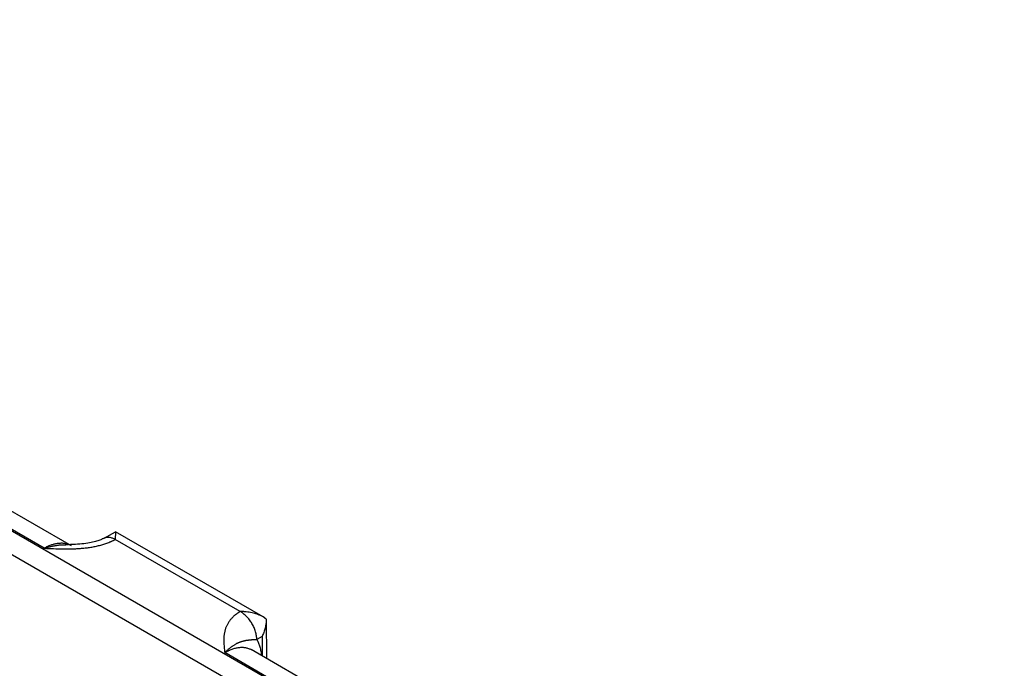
# Model space of a CAD drawing. Header units: inches. Extents: x 0 to 34, y 0 to 22.
# Tile 91 of 116: x 25.6 to 26.9, y 18.6 to 19.5. Entities that reach past the tile are written whole.
import ezdxf

# ---------------------------------------------------------------- set-up
doc = ezdxf.new("R2010")
doc.units = ezdxf.units.IN
doc.header["$LTSCALE"] = 1.87
doc.header["$MEASUREMENT"] = 0
doc.layers.get('0').update_dxf_attribs({"linetype": 'CONTINUOUS'})

msp = doc.modelspace()

# ---------------------------------------------------------------- linework, layer by layer
at = {"color": 7, "linetype": 'CONTINUOUS'}
for p, q in [((29.6694, 16.4585), (24.4381, 19.4789)), ((29.6559, 16.4354), (24.4246, 19.4559)), ((25.6314, 18.7917), (25.2088, 19.0357)), ((25.6672, 18.7947), (25.2431, 19.0396)), ((25.7095, 18.805), (25.7243, 18.8132)), ((25.7243, 18.8132), (25.7241, 18.8033)), ((25.9162, 18.7025), (25.7243, 18.8132)), ((25.8864, 18.7095), (25.7241, 18.8032)), ((25.9204, 18.6996), (25.9162, 18.7024)), ((25.9204, 18.6996), (25.9207, 18.6483)), ((25.9149, 18.677), (25.9081, 18.673)), ((25.9149, 18.677), (25.915, 18.6516)), ((26.3248, 18.415), (25.9007, 18.6599)), ((26.289, 18.412), (25.8664, 18.656))]:
    msp.add_line(p, q, dxfattribs=at)
msp.add_lwpolyline([(25.7095, 18.805), (25.7089, 18.8046), (25.708, 18.8042), (25.7071, 18.8038), (25.7062, 18.8033), (25.7051, 18.8029), (25.7039, 18.8024), (25.7026, 18.8019), (25.7012, 18.8015), (25.6997, 18.801), (25.6981, 18.8005), (25.6964, 18.8001), (25.6945, 18.7996), (25.6925, 18.7992), (25.6904, 18.7988), (25.6882, 18.7984), (25.6858, 18.798), (25.6833, 18.7977), (25.6807, 18.7974), (25.678, 18.7971), (25.6751, 18.7969), (25.6722, 18.7967), (25.6692, 18.7966), (25.666, 18.7965), (25.6628, 18.7964), (25.6599, 18.7964)], dxfattribs=at)
msp.add_arc((25.6548, 18.7733), 0.0247, 60.0201, 69.5547, dxfattribs=at)
for points, knots in [([(25.6314, 18.7917), (25.6355, 18.7915), (25.6436, 18.7912), (25.6558, 18.7908), (25.665, 18.7909), (25.6711, 18.7911), (25.6742, 18.7913), (25.6772, 18.7915), (25.6802, 18.7917), (25.6832, 18.792), (25.6872, 18.7924), (25.6922, 18.7931), (25.698, 18.7941), (25.7037, 18.7954), (25.7092, 18.797), (25.7136, 18.7985), (25.7166, 18.7997), (25.7182, 18.8004), (25.7195, 18.8009), (25.7206, 18.8015), (25.7218, 18.802), (25.7229, 18.8026), (25.7237, 18.803), (25.7241, 18.8032)], [0, 0, 0, 0, 0.129267, 0.258658, 0.388097, 0.420423, 0.452714, 0.484956, 0.517131, 0.549221, 0.581203, 0.644743, 0.707528, 0.769295, 0.829747, 0.888565, 0.917263, 0.931415, 0.94543, 0.959303, 0.973028, 0.986594, 1, 1, 1, 1]), ([(25.7095, 18.805), (25.7097, 18.8051), (25.7102, 18.8053), (25.711, 18.8057), (25.7118, 18.8059), (25.7126, 18.8061), (25.7135, 18.8062), (25.7147, 18.8063), (25.7162, 18.8062), (25.7181, 18.8058), (25.7201, 18.8052), (25.7221, 18.8044), (25.7234, 18.8037), (25.7241, 18.8033)], [0, 0, 0, 0, 0.053721, 0.107707, 0.162214, 0.217488, 0.273758, 0.331231, 0.450426, 0.576323, 0.709682, 0.85089, 1, 1, 1, 1]), ([(25.6635, 18.7964), (25.6629, 18.7967), (25.6618, 18.797), (25.66, 18.7975), (25.6582, 18.7978), (25.6563, 18.7981), (25.6544, 18.7982), (25.6517, 18.7981), (25.6483, 18.7978), (25.6442, 18.797), (25.6399, 18.7957), (25.6356, 18.7939), (25.6328, 18.7925), (25.6314, 18.7917)], [0, 0, 0, 0, 0.053874, 0.108377, 0.163667, 0.21989, 0.277178, 0.335645, 0.456466, 0.583031, 0.715729, 0.854728, 1, 1, 1, 1]), ([(25.6314, 18.7917), (25.6326, 18.7921), (25.6344, 18.7926), (25.6368, 18.7933), (25.6386, 18.7938), (25.6404, 18.7942), (25.6422, 18.7946), (25.644, 18.7949), (25.6458, 18.7952), (25.6476, 18.7955), (25.6494, 18.7958), (25.6511, 18.796), (25.6535, 18.7962), (25.6564, 18.7964), (25.6587, 18.7964), (25.6599, 18.7964)], [0, 0, 0, 0, 0.130322, 0.1949, 0.25907, 0.322829, 0.386199, 0.449192, 0.511811, 0.574047, 0.635896, 0.697387, 0.758552, 0.879912, 1, 1, 1, 1]), ([(25.8864, 18.7095), (25.8861, 18.7093), (25.8854, 18.7088), (25.8844, 18.7082), (25.8834, 18.7075), (25.8821, 18.7066), (25.8806, 18.7054), (25.8788, 18.704), (25.8772, 18.7025), (25.8757, 18.7009), (25.8743, 18.6994), (25.873, 18.6978), (25.8719, 18.6961), (25.8708, 18.6945), (25.8698, 18.6928), (25.869, 18.6911), (25.8682, 18.6894), (25.8675, 18.6877), (25.867, 18.6859), (25.8665, 18.6842), (25.8661, 18.6824), (25.8657, 18.6807), (25.8655, 18.6789), (25.8653, 18.6771), (25.8652, 18.6754), (25.8651, 18.673), (25.8651, 18.6701), (25.8653, 18.6665), (25.8656, 18.663), (25.866, 18.6595), (25.8663, 18.6571), (25.8664, 18.656)], [0, 0, 0, 0, 0.020016, 0.039778, 0.059278, 0.078527, 0.116295, 0.153104, 0.188992, 0.223999, 0.258174, 0.291572, 0.324254, 0.356282, 0.38772, 0.418636, 0.449095, 0.479161, 0.508894, 0.538353, 0.567592, 0.596656, 0.625591, 0.654433, 0.683214, 0.71196, 0.769421, 0.826934, 0.884543, 0.942245, 1, 1, 1, 1]), ([(25.9162, 18.7024), (25.9151, 18.7031), (25.9129, 18.7042), (25.9094, 18.7057), (25.9057, 18.7069), (25.902, 18.7079), (25.8982, 18.7086), (25.8949, 18.709), (25.8923, 18.7093), (25.8904, 18.7094), (25.8884, 18.7095), (25.8871, 18.7095), (25.8864, 18.7095)], [0, 0, 0, 0, 0.120791, 0.243393, 0.36745, 0.492654, 0.618735, 0.745456, 0.808995, 0.872615, 0.936292, 1, 1, 1, 1]), ([(25.9081, 18.673), (25.9081, 18.6738), (25.908, 18.6755), (25.9077, 18.678), (25.9072, 18.6806), (25.9065, 18.6833), (25.9056, 18.686), (25.9045, 18.6886), (25.9032, 18.6912), (25.9018, 18.6938), (25.9002, 18.6963), (25.8985, 18.6987), (25.8967, 18.7009), (25.8948, 18.703), (25.8928, 18.7049), (25.8908, 18.7067), (25.8887, 18.7082), (25.8873, 18.7091), (25.8865, 18.7095)], [0, 0, 0, 0, 0.055737, 0.113935, 0.174369, 0.236755, 0.300766, 0.366036, 0.432175, 0.498774, 0.565416, 0.631682, 0.697163, 0.761462, 0.824209, 0.885068, 0.943744, 1, 1, 1, 1]), ([(25.9204, 18.6994), (25.9204, 18.6984), (25.9203, 18.6965), (25.92, 18.6936), (25.9195, 18.6908), (25.9189, 18.6879), (25.9181, 18.6851), (25.9172, 18.6824), (25.9161, 18.6797), (25.9153, 18.6779), (25.9149, 18.677)], [0, 0, 0, 0, 0.123766, 0.248167, 0.373057, 0.498294, 0.623741, 0.749264, 0.874729, 1, 1, 1, 1]), ([(25.9081, 18.673), (25.9075, 18.6729), (25.9067, 18.6729), (25.9056, 18.6728), (25.9048, 18.6728), (25.904, 18.6727), (25.9033, 18.6727), (25.9026, 18.6726), (25.9019, 18.6725), (25.9012, 18.6725), (25.9003, 18.6724), (25.8993, 18.6723), (25.898, 18.6722), (25.8968, 18.672), (25.8956, 18.6719), (25.8945, 18.6717), (25.8933, 18.6715), (25.8921, 18.6713), (25.891, 18.671), (25.8898, 18.6707), (25.8886, 18.6704), (25.8874, 18.67), (25.8862, 18.6696), (25.885, 18.6691), (25.884, 18.6687), (25.8832, 18.6683), (25.8823, 18.6679), (25.8812, 18.6674), (25.88, 18.6666), (25.8787, 18.6659), (25.8773, 18.665), (25.8762, 18.6643), (25.8754, 18.6637), (25.8744, 18.663), (25.8733, 18.6621), (25.8719, 18.661), (25.8708, 18.6601), (25.8699, 18.6593), (25.869, 18.6584), (25.8678, 18.6573), (25.8669, 18.6564), (25.8664, 18.656)], [0, 0, 0, 0, 0.036791, 0.05426, 0.071165, 0.087544, 0.103436, 0.118881, 0.13392, 0.14859, 0.162927, 0.19074, 0.217628, 0.243831, 0.269565, 0.295024, 0.320384, 0.345797, 0.371404, 0.397327, 0.423684, 0.450571, 0.478078, 0.506279, 0.535247, 0.550043, 0.565058, 0.595758, 0.627381, 0.659968, 0.693562, 0.728193, 0.745896, 0.763857, 0.800567, 0.838346, 0.877194, 0.897012, 0.917088, 0.958023, 1, 1, 1, 1]), ([(25.9081, 18.673), (25.9085, 18.6723), (25.9093, 18.6708), (25.9103, 18.6684), (25.9113, 18.666), (25.9121, 18.6634), (25.9128, 18.6607), (25.9136, 18.6569), (25.914, 18.654), (25.9142, 18.6521)], [0, 0, 0, 0, 0.114129, 0.231101, 0.351088, 0.474232, 0.600641, 0.73039, 1, 1, 1, 1]), ([(25.8664, 18.656), (25.8668, 18.6562), (25.8676, 18.6567), (25.8688, 18.6573), (25.87, 18.658), (25.8712, 18.6586), (25.8724, 18.6591), (25.8739, 18.6598), (25.8759, 18.6606), (25.8782, 18.6614), (25.8805, 18.662), (25.8827, 18.6625), (25.8849, 18.6628), (25.8871, 18.663), (25.8892, 18.663), (25.8913, 18.6629), (25.8933, 18.6626), (25.8953, 18.6622), (25.8971, 18.6616), (25.899, 18.6608), (25.9001, 18.6602), (25.9007, 18.6599)], [0, 0, 0, 0, 0.03817, 0.075849, 0.112998, 0.149638, 0.185777, 0.221406, 0.291136, 0.358851, 0.424592, 0.48842, 0.550424, 0.610718, 0.669442, 0.726766, 0.782884, 0.838017, 0.892406, 0.94631, 1, 1, 1, 1])]:
    msp.add_open_spline(points, degree=3, knots=knots, dxfattribs=at)

doc.saveas('drawing.dxf')
